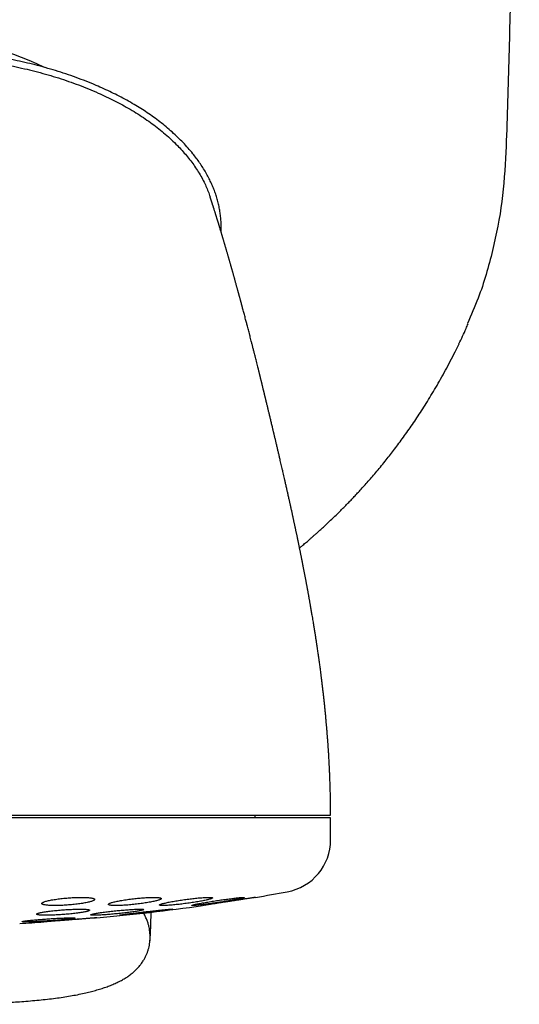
# Model space of a CAD drawing. Header units: millimetres. Extents: x 8 to 813, y 12 to 751.
# Tile 26 of 54: x 487 to 506, y 345 to 382. Entities that reach past the tile are written whole.
import ezdxf

# ---------------------------------------------------------------- set-up
doc = ezdxf.new("R2010")
doc.units = ezdxf.units.MM

msp = doc.modelspace()

# ---------------------------------------------------------------- linework, layer by layer
at = {"color": 7, "linetype": 'Continuous', "lineweight": 30}
for p, q in [((494.653, 373.699), (494.654, 373.918)), ((498.789, 351.552), (466.789, 351.552)), ((495.939, 351.552), (495.939, 351.652)), ((498.789, 350.726), (498.789, 351.552)), ((495.885, 348.538), (495.901, 348.54)), ((494.033, 348.252), (494.052, 348.254)), ((489.883, 347.77), (489.899, 347.771)), ((489.226, 347.719), (489.26, 347.721))]:
    msp.add_line(p, q, dxfattribs=at)
for centre, radius, start, end in [((482.92, 369.462), 11.628, 64.2075, 113.6355), ((496.789, 350.726), 2, 280.3987, 0), ((482.789, 427.016), 79.564, 279.52332, 280.39867), ((482.789, 427.016), 79.564, 275.16579, 278.0659), ((482.789, 427.016), 79.564, 273.06198, 273.72116)]:
    msp.add_arc(centre, radius, start, end, dxfattribs=at)
for points, knots in [([(505.92, 407.962), (505.918, 406.795), (505.915, 404.463), (505.894, 400.963), (505.862, 397.464), (505.817, 393.965), (505.761, 390.487), (505.693, 387.03), (505.613, 383.593), (505.522, 380.158), (505.452, 377.867), (505.416, 376.722)], [0, 0, 0, 0, 0.1119894, 0.223983, 0.3359802, 0.4479803, 0.5599826, 0.6699864, 0.779991, 0.8899957, 1, 1, 1, 1]), ([(494.654, 373.918), (494.653, 373.98), (494.65, 374.105), (494.634, 374.294), (494.609, 374.482), (494.575, 374.671), (494.53, 374.859), (494.477, 375.046), (494.414, 375.231), (494.344, 375.413), (494.265, 375.591), (494.176, 375.773), (494.075, 375.957), (493.962, 376.144), (493.841, 376.325), (493.715, 376.5), (493.57, 376.686), (493.404, 376.882), (493.217, 377.087), (493.015, 377.29), (492.801, 377.49), (492.573, 377.686), (492.34, 377.873), (492.102, 378.05), (491.86, 378.218), (491.614, 378.378), (491.355, 378.536), (491.084, 378.69), (490.8, 378.842), (490.512, 378.985), (490.221, 379.122), (489.9, 379.264), (489.55, 379.408), (489.169, 379.552), (488.785, 379.686), (488.398, 379.81), (488.01, 379.923), (487.621, 380.027), (487.232, 380.121), (486.84, 380.206), (486.443, 380.283), (486.04, 380.353), (485.631, 380.415), (485.22, 380.469), (484.807, 380.514), (484.395, 380.551), (483.985, 380.579), (483.577, 380.599), (483.168, 380.612), (482.895, 380.613), (482.758, 380.614)], [0, 0, 0, 0, 0.013098, 0.026135, 0.03914, 0.052142, 0.065169, 0.078252, 0.091336, 0.104339, 0.11729, 0.130219, 0.144715, 0.159218, 0.173663, 0.187992, 0.202238, 0.220812, 0.239346, 0.257886, 0.278168, 0.298412, 0.31853, 0.338549, 0.358497, 0.378399, 0.398275, 0.420127, 0.441984, 0.463868, 0.485766, 0.507622, 0.535331, 0.562942, 0.590478, 0.617958, 0.6454, 0.672334, 0.699266, 0.726214, 0.753194, 0.780718, 0.808318, 0.835999, 0.863697, 0.891353, 0.918493, 0.945634, 0.972796, 1, 1, 1, 1]), ([(482.758, 380.379), (482.915, 380.378), (483.229, 380.376), (483.7, 380.359), (484.172, 380.332), (484.642, 380.294), (485.111, 380.246), (485.578, 380.186), (486.042, 380.116), (486.486, 380.037), (486.91, 379.952), (487.315, 379.861), (487.715, 379.761), (488.112, 379.651), (488.502, 379.533), (488.886, 379.405), (489.263, 379.268), (489.636, 379.121), (489.986, 378.972), (490.313, 378.822), (490.618, 378.673), (490.919, 378.515), (491.214, 378.349), (491.503, 378.174), (491.78, 377.992), (492.044, 377.805), (492.295, 377.613), (492.539, 377.411), (492.774, 377.2), (492.985, 376.993), (493.174, 376.791), (493.342, 376.598), (493.502, 376.398), (493.652, 376.192), (493.791, 375.981), (493.919, 375.763), (494.029, 375.55), (494.122, 375.341), (494.189, 375.174), (494.222, 375.071), (494.233, 375.037)], [0, 0, 0, 0, 0.035207, 0.070493, 0.105816, 0.141139, 0.176422, 0.211626, 0.246714, 0.281648, 0.312795, 0.343802, 0.374682, 0.405452, 0.436128, 0.466183, 0.496186, 0.526157, 0.556119, 0.581547, 0.606962, 0.632347, 0.657686, 0.682968, 0.70819, 0.731915, 0.755591, 0.77923, 0.802848, 0.826468, 0.845652, 0.864819, 0.883936, 0.90298, 0.92193, 0.940778, 0.959523, 0.975838, 0.99203, 1, 1, 1, 1]), ([(505.416, 376.722), (505.378, 376.099), (505.302, 374.849), (504.932, 373.003), (504.494, 371.458), (504.102, 370.565), (503.963, 370.248)], [0, 0, 0, 0, 0.280372, 0.562277, 0.844181, 1, 1, 1, 1]), ([(498.789, 351.652), (498.789, 351.729), (498.788, 351.878), (498.786, 352.097), (498.783, 352.305), (498.779, 352.502), (498.774, 352.688), (498.769, 352.863), (498.763, 353.033), (498.757, 353.196), (498.75, 353.352), (498.743, 353.495), (498.737, 353.625), (498.73, 353.742), (498.724, 353.847), (498.719, 353.939), (498.714, 354.019), (498.71, 354.085), (498.706, 354.139), (498.703, 354.183), (498.701, 354.219), (498.699, 354.251), (498.697, 354.277), (498.695, 354.302), (498.693, 354.33), (498.691, 354.366), (498.688, 354.412), (498.684, 354.464), (498.678, 354.546), (498.67, 354.65), (498.659, 354.782), (498.649, 354.912), (498.638, 355.041), (498.628, 355.155), (498.619, 355.256), (498.61, 355.343), (498.603, 355.421), (498.597, 355.488), (498.591, 355.544), (498.587, 355.583), (498.585, 355.609), (498.583, 355.624), (498.582, 355.636), (498.581, 355.648), (498.579, 355.668), (498.576, 355.7), (498.571, 355.746), (498.562, 355.831), (498.55, 355.95), (498.533, 356.102), (498.515, 356.26), (498.5, 356.391), (498.488, 356.494), (498.48, 356.561), (498.473, 356.621), (498.467, 356.665), (498.464, 356.695), (498.461, 356.715), (498.459, 356.733), (498.456, 356.756), (498.452, 356.787), (498.447, 356.826), (498.441, 356.874), (498.432, 356.944), (498.421, 357.033), (498.408, 357.134), (498.395, 357.231), (498.382, 357.323), (498.371, 357.408), (498.361, 357.483), (498.352, 357.547), (498.345, 357.592), (498.341, 357.624), (498.338, 357.646), (498.334, 357.673), (498.329, 357.708), (498.321, 357.765), (498.31, 357.84), (498.299, 357.914), (498.291, 357.969), (498.285, 358.006), (498.28, 358.04), (498.276, 358.072), (498.27, 358.107), (498.264, 358.15), (498.256, 358.204), (498.246, 358.267), (498.236, 358.335), (498.225, 358.401), (498.216, 358.459), (498.209, 358.504), (498.204, 358.538), (498.199, 358.567), (498.194, 358.598), (498.188, 358.636), (498.177, 358.708), (498.162, 358.801), (498.144, 358.908), (498.128, 359.007), (498.111, 359.109), (498.094, 359.209), (498.079, 359.297), (498.066, 359.375), (498.053, 359.45), (498.04, 359.527), (498.027, 359.599), (498.015, 359.669), (498.004, 359.731), (497.994, 359.788), (497.985, 359.836), (497.978, 359.875), (497.971, 359.913), (497.964, 359.953), (497.955, 360), (497.946, 360.053), (497.935, 360.11), (497.924, 360.171), (497.913, 360.232), (497.902, 360.29), (497.893, 360.343), (497.883, 360.392), (497.874, 360.442), (497.864, 360.493), (497.854, 360.548), (497.843, 360.608), (497.831, 360.671), (497.819, 360.733), (497.808, 360.788), (497.799, 360.834), (497.791, 360.879), (497.781, 360.928), (497.77, 360.985), (497.758, 361.05), (497.744, 361.119), (497.73, 361.189), (497.717, 361.257), (497.704, 361.32), (497.693, 361.377), (497.683, 361.427), (497.674, 361.472), (497.665, 361.518), (497.655, 361.564), (497.645, 361.613), (497.635, 361.663), (497.624, 361.716), (497.614, 361.768), (497.604, 361.814), (497.596, 361.855), (497.587, 361.898), (497.577, 361.947), (497.565, 362.005), (497.553, 362.065), (497.539, 362.13), (497.526, 362.194), (497.513, 362.255), (497.502, 362.308), (497.491, 362.357), (497.481, 362.407), (497.47, 362.459), (497.458, 362.514), (497.446, 362.572), (497.433, 362.631), (497.421, 362.688), (497.41, 362.738), (497.4, 362.785), (497.39, 362.832), (497.379, 362.882), (497.369, 362.929), (497.359, 362.975), (497.349, 363.025), (497.336, 363.08), (497.324, 363.138), (497.31, 363.199), (497.296, 363.264), (497.282, 363.328), (497.269, 363.388), (497.257, 363.444), (497.244, 363.502), (497.23, 363.564), (497.215, 363.633), (497.198, 363.706), (497.182, 363.779), (497.167, 363.848), (497.152, 363.911), (497.138, 363.975), (497.122, 364.045), (497.106, 364.118), (497.089, 364.189), (497.074, 364.257), (497.055, 364.341), (497.033, 364.438), (497.008, 364.545), (496.983, 364.655), (496.959, 364.759), (496.935, 364.863), (496.912, 364.964), (496.884, 365.081), (496.855, 365.209), (496.823, 365.344), (496.792, 365.477), (496.76, 365.611), (496.734, 365.721), (496.714, 365.806), (496.701, 365.864), (496.686, 365.924), (496.673, 365.982), (496.661, 366.032), (496.651, 366.074), (496.643, 366.107), (496.635, 366.14), (496.628, 366.172), (496.619, 366.205), (496.611, 366.24), (496.601, 366.285), (496.586, 366.344), (496.569, 366.416), (496.551, 366.491), (496.534, 366.564), (496.516, 366.637), (496.499, 366.71), (496.483, 366.778), (496.468, 366.84), (496.454, 366.897), (496.44, 366.954), (496.426, 367.014), (496.412, 367.072), (496.397, 367.133), (496.386, 367.18), (496.376, 367.22), (496.368, 367.254), (496.359, 367.289), (496.351, 367.322), (496.344, 367.355), (496.335, 367.389), (496.327, 367.423), (496.32, 367.452), (496.314, 367.478), (496.308, 367.503), (496.302, 367.529), (496.296, 367.55), (496.292, 367.568), (496.287, 367.588), (496.281, 367.613), (496.275, 367.638), (496.268, 367.667), (496.26, 367.7), (496.251, 367.738), (496.241, 367.777), (496.232, 367.815), (496.222, 367.855), (496.212, 367.898), (496.202, 367.941), (496.192, 367.98), (496.184, 368.015), (496.175, 368.049), (496.166, 368.086), (496.156, 368.128), (496.146, 368.169), (496.137, 368.203), (496.131, 368.232), (496.124, 368.258), (496.117, 368.287), (496.109, 368.32), (496.1, 368.354), (496.092, 368.387), (496.085, 368.417), (496.078, 368.445), (496.07, 368.475), (496.062, 368.51), (496.053, 368.546), (496.044, 368.581), (496.031, 368.635), (496.011, 368.715), (495.986, 368.815), (495.96, 368.919), (495.935, 369.017), (495.913, 369.103), (495.895, 369.175), (495.879, 369.237), (495.863, 369.3), (495.847, 369.363), (495.832, 369.425), (495.816, 369.484), (495.799, 369.552), (495.778, 369.633), (495.755, 369.723), (495.73, 369.819), (495.706, 369.91), (495.681, 370.007), (495.658, 370.095), (495.637, 370.178), (495.617, 370.253), (495.598, 370.327), (495.576, 370.408), (495.554, 370.494), (495.531, 370.58), (495.508, 370.664), (495.487, 370.746), (495.469, 370.813), (495.455, 370.864), (495.445, 370.9), (495.436, 370.935), (495.426, 370.972), (495.415, 371.011), (495.405, 371.051), (495.395, 371.086), (495.387, 371.116), (495.379, 371.146), (495.37, 371.181), (495.36, 371.218), (495.349, 371.257), (495.339, 371.294), (495.33, 371.328), (495.322, 371.357), (495.315, 371.381), (495.309, 371.403), (495.303, 371.425), (495.296, 371.451), (495.288, 371.479), (495.279, 371.515), (495.267, 371.555), (495.255, 371.599), (495.244, 371.64), (495.231, 371.688), (495.216, 371.74), (495.201, 371.797), (495.186, 371.85), (495.171, 371.903), (495.158, 371.951), (495.146, 371.994), (495.135, 372.032), (495.124, 372.071), (495.113, 372.112), (495.101, 372.154), (495.089, 372.198), (495.077, 372.241), (495.065, 372.281), (495.056, 372.315), (495.048, 372.343), (495.041, 372.368), (495.034, 372.393), (495.027, 372.417), (495.02, 372.441), (495.012, 372.47), (495.002, 372.506), (494.99, 372.548), (494.977, 372.593), (494.964, 372.638), (494.951, 372.682), (494.939, 372.726), (494.927, 372.769), (494.914, 372.813), (494.9, 372.86), (494.886, 372.909), (494.872, 372.959), (494.858, 373.006), (494.845, 373.05), (494.834, 373.087), (494.824, 373.121), (494.815, 373.154), (494.804, 373.189), (494.793, 373.227), (494.782, 373.266), (494.77, 373.305), (494.758, 373.348), (494.745, 373.393), (494.731, 373.437), (494.719, 373.478), (494.709, 373.514), (494.698, 373.548), (494.688, 373.582), (494.679, 373.615), (494.669, 373.645), (494.661, 373.675), (494.652, 373.704), (494.642, 373.736), (494.632, 373.77), (494.621, 373.806), (494.61, 373.843), (494.6, 373.876), (494.591, 373.904), (494.584, 373.927), (494.578, 373.948), (494.573, 373.967), (494.567, 373.984), (494.561, 374.004), (494.555, 374.025), (494.547, 374.049), (494.54, 374.075), (494.532, 374.099), (494.525, 374.123), (494.518, 374.144), (494.511, 374.167), (494.503, 374.192), (494.495, 374.22), (494.486, 374.249), (494.478, 374.275), (494.471, 374.298), (494.465, 374.318), (494.459, 374.337), (494.453, 374.355), (494.446, 374.376), (494.439, 374.402), (494.429, 374.431), (494.419, 374.465), (494.407, 374.503), (494.394, 374.543), (494.383, 374.578), (494.373, 374.611), (494.363, 374.64), (494.354, 374.669), (494.347, 374.692), (494.341, 374.711), (494.336, 374.726), (494.331, 374.741), (494.326, 374.756), (494.322, 374.771), (494.317, 374.785), (494.313, 374.797), (494.309, 374.81), (494.305, 374.823), (494.301, 374.836), (494.297, 374.849), (494.293, 374.86), (494.29, 374.869), (494.287, 374.878), (494.285, 374.884), (494.284, 374.889), (494.282, 374.893), (494.281, 374.898), (494.279, 374.904), (494.277, 374.91), (494.274, 374.918), (494.271, 374.926), (494.268, 374.935), (494.265, 374.945), (494.262, 374.955), (494.259, 374.965), (494.255, 374.975), (494.252, 374.985), (494.249, 374.994), (494.246, 375.004), (494.243, 375.012), (494.241, 375.02), (494.238, 375.026), (494.237, 375.032), (494.235, 375.036), (494.235, 375.037), (494.235, 375.038)], [0, 0, 0, 0, 0.0062728, 0.0122442, 0.0179165, 0.0232917, 0.0283715, 0.0331575, 0.0376512, 0.0422579, 0.0465139, 0.0504203, 0.0539783, 0.0571888, 0.0600527, 0.0625705, 0.064743, 0.0665705, 0.0680536, 0.0691785, 0.0701317, 0.0710011, 0.0717898, 0.072305, 0.073062, 0.0740608, 0.0753013, 0.0767834, 0.0783721, 0.0819752, 0.0853795, 0.0891733, 0.092686, 0.0959179, 0.0985666, 0.100988, 0.1031252, 0.1049584, 0.1064878, 0.1077136, 0.1081931, 0.1086029, 0.1089431, 0.1092188, 0.1096319, 0.1105367, 0.1118541, 0.1134197, 0.1175733, 0.1216591, 0.1259329, 0.1305748, 0.1324992, 0.1344413, 0.1361032, 0.1374231, 0.1380848, 0.138608, 0.1390311, 0.1396377, 0.1404855, 0.1415744, 0.1429047, 0.1443954, 0.1473963, 0.1502068, 0.1528268, 0.1554224, 0.1577975, 0.1598838, 0.1616453, 0.1630817, 0.1636869, 0.1642369, 0.1649677, 0.1659314, 0.1671283, 0.1697189, 0.1721228, 0.1732715, 0.174311, 0.1752216, 0.1760226, 0.1769832, 0.1781905, 0.1795765, 0.1815059, 0.1834059, 0.1852752, 0.1869309, 0.188244, 0.1890351, 0.1897853, 0.1906565, 0.1916665, 0.1929268, 0.196695, 0.1993526, 0.2019092, 0.2049364, 0.2079543, 0.2102098, 0.2123517, 0.214455, 0.2165664, 0.2187678, 0.2205441, 0.2223962, 0.2239956, 0.2253327, 0.2264146, 0.227341, 0.2284622, 0.2297996, 0.2313496, 0.2329053, 0.2346228, 0.2364619, 0.2381016, 0.2395121, 0.2408974, 0.2422868, 0.243676, 0.2452592, 0.2469066, 0.2487959, 0.2506199, 0.2521349, 0.253424, 0.2545755, 0.2559151, 0.2575745, 0.2594326, 0.2614153, 0.2634925, 0.2653936, 0.2672163, 0.2688353, 0.2702362, 0.2715058, 0.2727068, 0.2741434, 0.2754671, 0.276893, 0.2784105, 0.2799785, 0.2813285, 0.2824147, 0.2834488, 0.2850242, 0.2866696, 0.2883755, 0.2902492, 0.292224, 0.2939406, 0.2954273, 0.2967909, 0.2982478, 0.2997001, 0.3012916, 0.3029732, 0.304745, 0.3064346, 0.3078807, 0.3090999, 0.3104798, 0.3120168, 0.3134002, 0.3145613, 0.3160604, 0.3176929, 0.3193667, 0.3211324, 0.3230806, 0.3250154, 0.326691, 0.3283446, 0.3299459, 0.3317665, 0.3338117, 0.3360277, 0.3382093, 0.3402432, 0.3420776, 0.343793, 0.3458499, 0.3482906, 0.3502551, 0.3522071, 0.3543466, 0.3576501, 0.3608986, 0.3638997, 0.3674854, 0.3702301, 0.3732682, 0.3765957, 0.3808144, 0.3848426, 0.3888199, 0.3929624, 0.3971072, 0.3988713, 0.4007503, 0.4024833, 0.4043872, 0.4060921, 0.4071201, 0.4082526, 0.409221, 0.4101118, 0.4112139, 0.4123636, 0.4133141, 0.4153889, 0.4178814, 0.4200824, 0.4223891, 0.4247046, 0.4269814, 0.4292788, 0.4310802, 0.4328403, 0.434715, 0.4364417, 0.4385725, 0.4402685, 0.4421938, 0.4430794, 0.4441524, 0.4454194, 0.4464355, 0.4473453, 0.4485438, 0.4497367, 0.4506444, 0.4513448, 0.4522091, 0.4531217, 0.4538023, 0.4542774, 0.4548953, 0.4557486, 0.4566385, 0.4573721, 0.4584894, 0.459854, 0.4612318, 0.4625226, 0.4639426, 0.4655211, 0.4671981, 0.4686552, 0.4698612, 0.4710211, 0.4724351, 0.4741047, 0.4757126, 0.4770612, 0.4779474, 0.4788995, 0.4800115, 0.4812834, 0.4826248, 0.4839444, 0.4850651, 0.4860472, 0.4871879, 0.488527, 0.4900295, 0.4914001, 0.4925724, 0.4963597, 0.5007087, 0.5044094, 0.5086267, 0.512446, 0.5148608, 0.517397, 0.5199952, 0.5225947, 0.5251806, 0.5277233, 0.5300104, 0.5337063, 0.5379815, 0.5415013, 0.5460137, 0.5499117, 0.5541028, 0.5577851, 0.5608763, 0.5642098, 0.567872, 0.5719476, 0.5761173, 0.5799073, 0.5838167, 0.5876951, 0.5895396, 0.5912697, 0.5928971, 0.5946429, 0.5966848, 0.5987683, 0.6005011, 0.6018159, 0.6033189, 0.6050686, 0.6069709, 0.6089537, 0.6110172, 0.6127183, 0.6141845, 0.6154156, 0.6164584, 0.6176126, 0.6189311, 0.6204143, 0.6220561, 0.6245805, 0.6268896, 0.6290146, 0.6312221, 0.6345704, 0.6376634, 0.6405363, 0.6434083, 0.6465106, 0.6485846, 0.6507592, 0.6530283, 0.655392, 0.6578516, 0.660425, 0.6631095, 0.6655988, 0.6675442, 0.6692146, 0.6707173, 0.6722094, 0.6736922, 0.6751657, 0.6766756, 0.6791271, 0.6818201, 0.6846619, 0.6876334, 0.6905752, 0.6932501, 0.6961428, 0.6990895, 0.702219, 0.7056452, 0.70916, 0.7125011, 0.7156172, 0.7183897, 0.7205126, 0.7228993, 0.725554, 0.7283765, 0.7312959, 0.7342232, 0.7374044, 0.7411275, 0.7447562, 0.7480372, 0.750969, 0.7535502, 0.7564525, 0.7592106, 0.7618275, 0.7643027, 0.7667877, 0.769561, 0.7726281, 0.7758905, 0.7792874, 0.7828196, 0.7851637, 0.7873431, 0.7893368, 0.7911444, 0.7928005, 0.7946046, 0.7968205, 0.7992954, 0.8019877, 0.8045881, 0.8070345, 0.8093265, 0.8114651, 0.8144176, 0.8175353, 0.8208188, 0.8241099, 0.8265889, 0.8289294, 0.8311312, 0.8332842, 0.8356375, 0.8390449, 0.8428233, 0.8467625, 0.852714, 0.8583272, 0.8635155, 0.8682977, 0.8729652, 0.8775656, 0.882041, 0.8847304, 0.8873682, 0.889989, 0.8928934, 0.8961516, 0.8984774, 0.900956, 0.903588, 0.9063739, 0.9092694, 0.9119525, 0.914515, 0.9167602, 0.9186871, 0.9202947, 0.9213335, 0.9223499, 0.9235813, 0.9250295, 0.9270366, 0.9293522, 0.9319774, 0.934913, 0.9381604, 0.9417209, 0.9455959, 0.949787, 0.954296, 0.9591248, 0.9642754, 0.9697501, 0.9752108, 0.9809638, 0.9870114, 0.9933559, 1, 1, 1, 1]), ([(503.639, 369.476), (503.685, 369.572), (503.777, 369.766), (503.892, 370.02), (503.959, 370.179), (503.985, 370.239)], [0, 0, 0, 0, 0.383607, 0.767341, 1, 1, 1, 1]), ([(497.615, 361.762), (497.615, 361.763), (497.643, 361.786), (497.697, 361.83), (497.772, 361.893), (497.842, 361.953), (497.907, 362.008), (497.965, 362.058), (498.014, 362.101), (498.056, 362.137), (498.088, 362.165), (498.112, 362.185), (498.131, 362.202), (498.15, 362.219), (498.174, 362.24), (498.202, 362.265), (498.234, 362.293), (498.275, 362.33), (498.327, 362.376), (498.387, 362.431), (498.451, 362.489), (498.546, 362.576), (498.673, 362.694), (498.833, 362.845), (498.975, 362.983), (499.099, 363.105), (499.204, 363.209), (499.311, 363.316), (499.42, 363.427), (499.533, 363.545), (499.653, 363.67), (499.779, 363.805), (499.915, 363.952), (500.06, 364.112), (500.214, 364.286), (500.375, 364.471), (500.542, 364.667), (500.715, 364.876), (500.884, 365.085), (501.05, 365.295), (501.211, 365.503), (501.375, 365.721), (501.542, 365.95), (501.712, 366.187), (501.883, 366.433), (502.055, 366.687), (502.229, 366.953), (502.406, 367.232), (502.585, 367.524), (502.767, 367.83), (502.949, 368.149), (503.132, 368.48), (503.315, 368.825), (503.486, 369.16), (503.593, 369.381), (503.642, 369.482)], [0, 0, 0, 0, 0.000154, 0.011078, 0.02107, 0.030134, 0.039031, 0.046807, 0.053462, 0.058998, 0.063415, 0.066461, 0.068623, 0.071101, 0.07436, 0.078177, 0.08254, 0.087451, 0.095095, 0.103607, 0.112323, 0.121172, 0.14278, 0.165146, 0.188274, 0.202993, 0.218005, 0.233312, 0.248914, 0.265295, 0.282862, 0.301617, 0.32156, 0.343731, 0.367213, 0.392009, 0.418126, 0.445568, 0.474344, 0.500021, 0.526685, 0.554346, 0.583012, 0.612691, 0.642838, 0.673986, 0.706146, 0.739334, 0.774274, 0.810319, 0.847487, 0.8858, 0.925282, 0.965956, 1, 1, 1, 1]), ([(483.104, 351.652), (483.264, 351.652), (483.584, 351.652), (484.063, 351.652), (484.541, 351.652), (485.017, 351.652), (485.492, 351.652), (485.955, 351.652), (486.407, 351.652), (486.846, 351.652), (487.282, 351.652), (487.715, 351.652), (488.153, 351.652), (488.594, 351.652), (489.039, 351.652), (489.478, 351.652), (489.911, 351.652), (490.338, 351.652), (490.75, 351.652), (491.148, 351.652), (491.53, 351.652), (491.906, 351.652), (492.274, 351.652), (492.642, 351.652), (493.01, 351.652), (493.375, 351.652), (493.73, 351.652), (494.075, 351.652), (494.41, 351.652), (494.729, 351.652), (495.032, 351.652), (495.318, 351.652), (495.595, 351.652), (495.861, 351.652), (496.122, 351.652), (496.377, 351.652), (496.625, 351.652), (496.86, 351.652), (497.082, 351.652), (497.291, 351.652), (497.484, 351.652), (497.661, 351.652), (497.822, 351.652), (497.971, 351.652), (498.108, 351.652), (498.19, 351.652), (498.231, 351.652)], [0, 0, 0, 0, 0.023363, 0.046689, 0.069999, 0.093313, 0.116654, 0.140027, 0.162034, 0.184017, 0.205994, 0.227982, 0.25, 0.273367, 0.296695, 0.320005, 0.343318, 0.366655, 0.390027, 0.412034, 0.434017, 0.455994, 0.477982, 0.5, 0.523367, 0.546695, 0.570005, 0.593318, 0.616655, 0.640027, 0.662034, 0.684017, 0.705994, 0.727982, 0.75, 0.773367, 0.796695, 0.820005, 0.843318, 0.866655, 0.890024, 0.912028, 0.93401, 0.955988, 0.977978, 1, 1, 1, 1]), ([(498.231, 351.652), (498.27, 351.652), (498.349, 351.652), (498.45, 351.652), (498.539, 351.652), (498.614, 351.652), (498.676, 351.652), (498.725, 351.652), (498.761, 351.652), (498.781, 351.652), (498.79, 351.652), (498.788, 351.652), (498.788, 351.652)], [0, 0, 0, 0, 0.109806, 0.219331, 0.328667, 0.437906, 0.547141, 0.656465, 0.765969, 0.875747, 0.985567, 1, 1, 1, 1]), ([(488.871, 348.528), (488.833, 348.525), (488.758, 348.519), (488.647, 348.507), (488.539, 348.495), (488.435, 348.481), (488.337, 348.466), (488.245, 348.45), (488.161, 348.434), (488.086, 348.416), (488.021, 348.399), (487.966, 348.381), (487.923, 348.364), (487.892, 348.347), (487.874, 348.33), (487.869, 348.315), (487.876, 348.3), (487.897, 348.287), (487.93, 348.275), (487.975, 348.264), (488.031, 348.255), (488.098, 348.249), (488.175, 348.243), (488.26, 348.24), (488.353, 348.239), (488.451, 348.239), (488.555, 348.242), (488.663, 348.246), (488.773, 348.253), (488.884, 348.261), (488.995, 348.27), (489.104, 348.281), (489.211, 348.294), (489.314, 348.308), (489.411, 348.322), (489.502, 348.338), (489.585, 348.355), (489.66, 348.372), (489.724, 348.389), (489.778, 348.407), (489.821, 348.424), (489.851, 348.441), (489.868, 348.458), (489.873, 348.474), (489.864, 348.488), (489.843, 348.502), (489.809, 348.514), (489.763, 348.524), (489.706, 348.533), (489.638, 348.539), (489.561, 348.545), (489.475, 348.548), (489.382, 348.549), (489.283, 348.548), (489.179, 348.545), (489.075, 348.541), (488.972, 348.535), (488.904, 348.53), (488.871, 348.528)], [0, 0, 0, 0, 0.017878, 0.035815, 0.053694, 0.071565, 0.089492, 0.107364, 0.125386, 0.143464, 0.161486, 0.179652, 0.197876, 0.216042, 0.234226, 0.25247, 0.270654, 0.288721, 0.306847, 0.324913, 0.34278, 0.360705, 0.378571, 0.396245, 0.413976, 0.43165, 0.449223, 0.466852, 0.484426, 0.502031, 0.519693, 0.537299, 0.555054, 0.572865, 0.590621, 0.60858, 0.626595, 0.644555, 0.662686, 0.680875, 0.699006, 0.7172, 0.735453, 0.753647, 0.771765, 0.789941, 0.808058, 0.825992, 0.843985, 0.861919, 0.879646, 0.897431, 0.915158, 0.932748, 0.950394, 0.967985, 0.983992, 1, 1, 1, 1]), ([(491.39, 348.503), (491.352, 348.499), (491.277, 348.49), (491.165, 348.476), (491.056, 348.461), (490.952, 348.444), (490.853, 348.428), (490.761, 348.41), (490.677, 348.393), (490.602, 348.375), (490.537, 348.358), (490.483, 348.341), (490.44, 348.325), (490.41, 348.309), (490.393, 348.295), (490.388, 348.282), (490.396, 348.271), (490.417, 348.261), (490.451, 348.253), (490.496, 348.246), (490.553, 348.242), (490.62, 348.239), (490.696, 348.239), (490.781, 348.24), (490.873, 348.243), (490.971, 348.248), (491.075, 348.255), (491.182, 348.264), (491.292, 348.274), (491.403, 348.286), (491.514, 348.299), (491.624, 348.313), (491.732, 348.328), (491.835, 348.344), (491.933, 348.361), (492.024, 348.378), (492.108, 348.396), (492.182, 348.413), (492.247, 348.431), (492.3, 348.447), (492.342, 348.464), (492.371, 348.479), (492.388, 348.493), (492.392, 348.506), (492.382, 348.517), (492.36, 348.527), (492.326, 348.535), (492.28, 348.542), (492.223, 348.546), (492.155, 348.548), (492.078, 348.549), (491.993, 348.547), (491.901, 348.544), (491.802, 348.539), (491.698, 348.532), (491.594, 348.523), (491.491, 348.514), (491.424, 348.507), (491.39, 348.503)], [0, 0, 0, 0, 0.01803, 0.036119, 0.05415, 0.072174, 0.090256, 0.108281, 0.126425, 0.144626, 0.16277, 0.180963, 0.199214, 0.217407, 0.235509, 0.253669, 0.27177, 0.289683, 0.307653, 0.325564, 0.343274, 0.361041, 0.378751, 0.396335, 0.413975, 0.43156, 0.449147, 0.46679, 0.484379, 0.502094, 0.519866, 0.537583, 0.555498, 0.573469, 0.591385, 0.609486, 0.627645, 0.645746, 0.663939, 0.68219, 0.700382, 0.718527, 0.736731, 0.754875, 0.772854, 0.790891, 0.808869, 0.826638, 0.844464, 0.862233, 0.879843, 0.897509, 0.915119, 0.932689, 0.950315, 0.967886, 0.983943, 1, 1, 1, 1]), ([(493.323, 348.471), (493.285, 348.466), (493.209, 348.456), (493.097, 348.439), (492.988, 348.422), (492.883, 348.404), (492.784, 348.387), (492.692, 348.369), (492.608, 348.352), (492.532, 348.335), (492.467, 348.319), (492.414, 348.305), (492.372, 348.291), (492.342, 348.278), (492.325, 348.267), (492.321, 348.258), (492.33, 348.25), (492.351, 348.245), (492.384, 348.241), (492.429, 348.239), (492.486, 348.239), (492.552, 348.241), (492.628, 348.245), (492.712, 348.251), (492.804, 348.258), (492.902, 348.267), (493.006, 348.278), (493.113, 348.29), (493.223, 348.303), (493.335, 348.318), (493.447, 348.333), (493.558, 348.35), (493.666, 348.367), (493.77, 348.384), (493.868, 348.402), (493.96, 348.419), (494.043, 348.436), (494.118, 348.453), (494.182, 348.469), (494.235, 348.484), (494.276, 348.498), (494.305, 348.51), (494.321, 348.521), (494.325, 348.53), (494.315, 348.538), (494.293, 348.543), (494.259, 348.547), (494.213, 348.549), (494.156, 348.548), (494.089, 348.546), (494.013, 348.542), (493.928, 348.537), (493.836, 348.529), (493.737, 348.52), (493.633, 348.509), (493.529, 348.497), (493.425, 348.484), (493.357, 348.476), (493.323, 348.471)], [0, 0, 0, 0, 0.0181425, 0.0363434, 0.0544867, 0.0726262, 0.0908232, 0.1089627, 0.1271571, 0.1454095, 0.1636032, 0.1817363, 0.1999279, 0.21806, 0.2360187, 0.2540357, 0.2719935, 0.2897442, 0.3075523, 0.3253026, 0.3429045, 0.3605627, 0.3781648, 0.3957397, 0.4133703, 0.430946, 0.4486248, 0.4663592, 0.484039, 0.501908, 0.5198331, 0.537703, 0.5557688, 0.5738916, 0.5919577, 0.6101414, 0.628383, 0.6465662, 0.6647341, 0.6829603, 0.7011272, 0.71915, 0.7372311, 0.7552528, 0.7730669, 0.7909386, 0.808752, 0.8263883, 0.8440813, 0.8617177, 0.8792847, 0.8969075, 0.9144751, 0.9321084, 0.9497973, 0.9674315, 0.9837157, 1, 1, 1, 1]), ([(494.538, 348.434), (494.5, 348.428), (494.424, 348.417), (494.312, 348.399), (494.203, 348.381), (494.098, 348.364), (493.998, 348.347), (493.906, 348.33), (493.822, 348.315), (493.747, 348.3), (493.682, 348.287), (493.629, 348.275), (493.587, 348.264), (493.557, 348.255), (493.54, 348.248), (493.536, 348.243), (493.545, 348.24), (493.566, 348.239), (493.598, 348.239), (493.643, 348.242), (493.698, 348.246), (493.764, 348.253), (493.839, 348.261), (493.923, 348.27), (494.015, 348.281), (494.113, 348.294), (494.217, 348.308), (494.324, 348.323), (494.435, 348.338), (494.548, 348.355), (494.66, 348.372), (494.772, 348.39), (494.88, 348.407), (494.985, 348.425), (495.084, 348.442), (495.176, 348.458), (495.26, 348.474), (495.334, 348.488), (495.398, 348.502), (495.451, 348.514), (495.492, 348.524), (495.52, 348.533), (495.536, 348.54), (495.54, 348.545), (495.53, 348.548), (495.509, 348.549), (495.475, 348.548), (495.43, 348.545), (495.374, 348.541), (495.308, 348.534), (495.232, 348.526), (495.147, 348.517), (495.055, 348.505), (494.957, 348.493), (494.853, 348.479), (494.747, 348.464), (494.642, 348.449), (494.573, 348.439), (494.538, 348.434)], [0, 0, 0, 0, 0.018185, 0.036427, 0.054612, 0.072797, 0.091041, 0.109226, 0.127385, 0.145602, 0.163761, 0.181766, 0.199829, 0.217833, 0.23563, 0.253484, 0.27128, 0.288906, 0.30659, 0.324216, 0.341785, 0.35941, 0.37698, 0.394625, 0.412325, 0.429971, 0.447793, 0.46567, 0.483493, 0.501517, 0.519599, 0.537624, 0.555791, 0.574016, 0.592183, 0.610368, 0.62861, 0.646793, 0.664858, 0.682981, 0.701045, 0.718908, 0.736828, 0.75469, 0.77236, 0.790087, 0.807756, 0.825327, 0.842954, 0.860526, 0.878132, 0.895795, 0.913402, 0.931162, 0.948978, 0.966739, 0.983369, 1, 1, 1, 1]), ([(495.953, 348.549), (495.952, 348.548), (495.951, 348.548), (495.94, 348.547), (495.923, 348.544), (495.899, 348.54), (495.868, 348.535), (495.831, 348.53), (495.788, 348.523), (495.739, 348.515), (495.685, 348.507), (495.626, 348.498), (495.561, 348.488), (495.493, 348.477), (495.42, 348.466), (495.345, 348.454), (495.266, 348.442), (495.184, 348.429), (495.101, 348.417), (495.017, 348.404), (494.932, 348.39), (494.847, 348.377), (494.763, 348.364), (494.68, 348.351), (494.598, 348.339), (494.519, 348.327), (494.444, 348.315), (494.373, 348.304), (494.305, 348.294), (494.242, 348.284), (494.185, 348.275), (494.133, 348.267), (494.087, 348.26), (494.047, 348.254), (494.015, 348.249), (493.989, 348.245), (493.969, 348.242), (493.955, 348.24), (493.954, 348.239), (493.953, 348.239)], [0, 0, 0, 0, 0.026074, 0.052148, 0.078983, 0.105819, 0.131892, 0.157965, 0.184788, 0.211611, 0.237824, 0.264038, 0.290997, 0.317956, 0.344464, 0.370971, 0.398233, 0.425495, 0.45228, 0.479065, 0.506619, 0.534173, 0.561097, 0.58802, 0.615728, 0.643437, 0.670295, 0.697154, 0.724806, 0.752458, 0.779076, 0.805693, 0.833101, 0.86051, 0.88682, 0.91313, 0.940218, 0.967306, 1, 1, 1, 1]), ([(495.946, 348.548), (495.947, 348.548), (495.952, 348.548), (495.952, 348.548), (495.953, 348.549)], [0, 0, 0, 0, 0.2611909, 1, 1, 1, 1]), ([(484.278, 344.505), (484.297, 344.505), (484.454, 344.506), (484.742, 344.511), (485.14, 344.52), (485.519, 344.53), (485.879, 344.543), (486.222, 344.557), (486.555, 344.574), (486.877, 344.593), (487.2, 344.615), (487.524, 344.641), (487.848, 344.672), (488.159, 344.706), (488.458, 344.744), (488.744, 344.785), (489.018, 344.831), (489.28, 344.88), (489.523, 344.933), (489.747, 344.987), (489.954, 345.044), (490.151, 345.104), (490.338, 345.168), (490.516, 345.237), (490.684, 345.309), (490.842, 345.386), (490.99, 345.469), (491.128, 345.556), (491.256, 345.65), (491.374, 345.749), (491.481, 345.855), (491.578, 345.966), (491.665, 346.081), (491.737, 346.195), (491.796, 346.305), (491.843, 346.411), (491.883, 346.518), (491.916, 346.628), (491.941, 346.739), (491.958, 346.852), (491.968, 346.965), (491.97, 347.079), (491.964, 347.194), (491.951, 347.308), (491.929, 347.423), (491.898, 347.545), (491.854, 347.674), (491.796, 347.808), (491.75, 347.902), (491.72, 347.95), (491.717, 347.955)], [0, 0, 0, 0, 0.0060302, 0.0480974, 0.0889506, 0.128598, 0.1648836, 0.2001131, 0.2342946, 0.2674368, 0.2995489, 0.334184, 0.3675629, 0.3997015, 0.4306171, 0.4603289, 0.4888578, 0.5162273, 0.5424633, 0.5653553, 0.5873591, 0.6085021, 0.6288149, 0.6483316, 0.6670894, 0.6851301, 0.7025052, 0.7192778, 0.7355242, 0.7513309, 0.7667616, 0.7818619, 0.7966763, 0.8112485, 0.8232393, 0.8351165, 0.8469046, 0.858628, 0.870311, 0.8819779, 0.8936529, 0.9053607, 0.917126, 0.9289739, 0.9409297, 0.9530192, 0.9677391, 0.9827357, 0.9980562, 1, 1, 1, 1]), ([(488.127, 347.736), (488.089, 347.734), (488.014, 347.729), (487.903, 347.72), (487.794, 347.712), (487.69, 347.703), (487.591, 347.694), (487.499, 347.686), (487.416, 347.677), (487.341, 347.669), (487.276, 347.661), (487.222, 347.653), (487.179, 347.646), (487.148, 347.64), (487.13, 347.634), (487.125, 347.63), (487.132, 347.626), (487.152, 347.623), (487.184, 347.621), (487.228, 347.62), (487.283, 347.62), (487.349, 347.621), (487.424, 347.622), (487.509, 347.625), (487.601, 347.629), (487.7, 347.633), (487.804, 347.639), (487.912, 347.645), (488.023, 347.652), (488.135, 347.659), (488.247, 347.667), (488.358, 347.675), (488.466, 347.684), (488.57, 347.692), (488.668, 347.701), (488.76, 347.71), (488.843, 347.718), (488.917, 347.727), (488.982, 347.735), (489.035, 347.742), (489.077, 347.749), (489.107, 347.755), (489.124, 347.761), (489.129, 347.765), (489.121, 347.769), (489.1, 347.772), (489.067, 347.774), (489.022, 347.775), (488.966, 347.775), (488.9, 347.774), (488.824, 347.772), (488.739, 347.769), (488.646, 347.766), (488.547, 347.761), (488.443, 347.756), (488.337, 347.75), (488.231, 347.743), (488.162, 347.739), (488.127, 347.736)], [0, 0, 0, 0, 0.017946, 0.035949, 0.053895, 0.07184, 0.089842, 0.107787, 0.125745, 0.143761, 0.16172, 0.179664, 0.197665, 0.215609, 0.233509, 0.251467, 0.269367, 0.287215, 0.30512, 0.322968, 0.340777, 0.358642, 0.376451, 0.394252, 0.412109, 0.42991, 0.447737, 0.46562, 0.483447, 0.501322, 0.519254, 0.53713, 0.555056, 0.573038, 0.590964, 0.60892, 0.626933, 0.644889, 0.662842, 0.680851, 0.698803, 0.71672, 0.734694, 0.75261, 0.770474, 0.788395, 0.806258, 0.824076, 0.841952, 0.85977, 0.877569, 0.895425, 0.913224, 0.931039, 0.948911, 0.966727, 0.983363, 1, 1, 1, 1]), ([(488.679, 348.077), (488.642, 348.074), (488.566, 348.068), (488.455, 348.058), (488.347, 348.047), (488.243, 348.035), (488.144, 348.023), (488.052, 348.011), (487.968, 347.998), (487.893, 347.984), (487.828, 347.971), (487.774, 347.958), (487.731, 347.946), (487.7, 347.934), (487.682, 347.923), (487.677, 347.912), (487.685, 347.903), (487.705, 347.894), (487.738, 347.887), (487.782, 347.881), (487.838, 347.877), (487.904, 347.874), (487.98, 347.872), (488.065, 347.872), (488.157, 347.873), (488.256, 347.876), (488.36, 347.88), (488.468, 347.885), (488.578, 347.892), (488.69, 347.9), (488.801, 347.909), (488.912, 347.919), (489.019, 347.929), (489.123, 347.941), (489.221, 347.953), (489.312, 347.966), (489.395, 347.979), (489.47, 347.992), (489.534, 348.005), (489.588, 348.018), (489.63, 348.03), (489.659, 348.042), (489.677, 348.054), (489.681, 348.064), (489.673, 348.073), (489.652, 348.082), (489.618, 348.089), (489.573, 348.095), (489.516, 348.099), (489.449, 348.102), (489.373, 348.104), (489.287, 348.104), (489.195, 348.103), (489.096, 348.1), (488.992, 348.096), (488.886, 348.09), (488.782, 348.084), (488.713, 348.079), (488.679, 348.077)], [0, 0, 0, 0, 0.017937, 0.035932, 0.05387, 0.071803, 0.089793, 0.107727, 0.125735, 0.143801, 0.16181, 0.179866, 0.19798, 0.216035, 0.234061, 0.252144, 0.270169, 0.288099, 0.306087, 0.324016, 0.341829, 0.359699, 0.377511, 0.395236, 0.413018, 0.430744, 0.448449, 0.466211, 0.483916, 0.501677, 0.519494, 0.537256, 0.555123, 0.573047, 0.590915, 0.608895, 0.626932, 0.644912, 0.662961, 0.681067, 0.699116, 0.71716, 0.735261, 0.753304, 0.77127, 0.789293, 0.807257, 0.825106, 0.843012, 0.860861, 0.878607, 0.89641, 0.914156, 0.931858, 0.949617, 0.96732, 0.98366, 1, 1, 1, 1]), ([(489.953, 347.775), (489.952, 347.775), (489.951, 347.775), (489.94, 347.774), (489.922, 347.773), (489.898, 347.771), (489.867, 347.768), (489.83, 347.766), (489.786, 347.762), (489.736, 347.758), (489.681, 347.754), (489.621, 347.749), (489.556, 347.744), (489.486, 347.739), (489.413, 347.733), (489.337, 347.727), (489.258, 347.721), (489.176, 347.715), (489.093, 347.708), (489.009, 347.702), (488.925, 347.695), (488.84, 347.689), (488.757, 347.682), (488.675, 347.676), (488.594, 347.67), (488.516, 347.663), (488.442, 347.658), (488.371, 347.652), (488.304, 347.647), (488.242, 347.642), (488.185, 347.638), (488.134, 347.634), (488.088, 347.63), (488.048, 347.627), (488.015, 347.625), (487.989, 347.623), (487.97, 347.621), (487.955, 347.62), (487.954, 347.62), (487.953, 347.62)], [0, 0, 0, 0, 0.026363, 0.052727, 0.079857, 0.106987, 0.13335, 0.159713, 0.18684, 0.213967, 0.240367, 0.266767, 0.293929, 0.321091, 0.347567, 0.374042, 0.401282, 0.428522, 0.455068, 0.481613, 0.508928, 0.536242, 0.562822, 0.589401, 0.616754, 0.644106, 0.670668, 0.697231, 0.724568, 0.751906, 0.778407, 0.804908, 0.832184, 0.85946, 0.885883, 0.912307, 0.939502, 0.966696, 1, 1, 1, 1]), ([(490.725, 348.046), (490.687, 348.042), (490.612, 348.034), (490.5, 348.022), (490.391, 348.009), (490.287, 347.996), (490.188, 347.983), (490.096, 347.97), (490.012, 347.957), (489.937, 347.945), (489.872, 347.933), (489.818, 347.921), (489.776, 347.911), (489.745, 347.902), (489.728, 347.894), (489.723, 347.887), (489.731, 347.881), (489.751, 347.876), (489.784, 347.873), (489.828, 347.872), (489.884, 347.872), (489.95, 347.873), (490.026, 347.876), (490.11, 347.88), (490.202, 347.886), (490.3, 347.893), (490.404, 347.901), (490.512, 347.91), (490.623, 347.92), (490.735, 347.931), (490.847, 347.942), (490.958, 347.955), (491.066, 347.967), (491.17, 347.98), (491.268, 347.994), (491.359, 348.007), (491.443, 348.019), (491.517, 348.032), (491.581, 348.044), (491.635, 348.055), (491.676, 348.065), (491.706, 348.074), (491.723, 348.083), (491.727, 348.09), (491.718, 348.095), (491.697, 348.1), (491.664, 348.103), (491.618, 348.104), (491.562, 348.104), (491.495, 348.102), (491.419, 348.099), (491.334, 348.095), (491.242, 348.09), (491.143, 348.083), (491.039, 348.075), (490.933, 348.066), (490.828, 348.056), (490.759, 348.049), (490.725, 348.046)], [0, 0, 0, 0, 0.018027, 0.036113, 0.05414, 0.072166, 0.090249, 0.108275, 0.126331, 0.144445, 0.162501, 0.180524, 0.198605, 0.216627, 0.234552, 0.252536, 0.270461, 0.288269, 0.306135, 0.323943, 0.341666, 0.359446, 0.377169, 0.394875, 0.412638, 0.430344, 0.448109, 0.465929, 0.483694, 0.501566, 0.519494, 0.537366, 0.55535, 0.573391, 0.591374, 0.609425, 0.627532, 0.645582, 0.663624, 0.681724, 0.699765, 0.717727, 0.735746, 0.753706, 0.771551, 0.789452, 0.807296, 0.825039, 0.842839, 0.860583, 0.878285, 0.896044, 0.913746, 0.931485, 0.94928, 0.967019, 0.983509, 1, 1, 1, 1]), ([(491.813, 348.008), (491.776, 348.004), (491.7, 347.995), (491.589, 347.982), (491.48, 347.969), (491.375, 347.956), (491.276, 347.943), (491.184, 347.932), (491.1, 347.921), (491.025, 347.91), (490.96, 347.901), (490.906, 347.893), (490.864, 347.886), (490.834, 347.88), (490.816, 347.876), (490.811, 347.873), (490.819, 347.872), (490.839, 347.872), (490.871, 347.873), (490.915, 347.876), (490.97, 347.881), (491.036, 347.886), (491.111, 347.893), (491.195, 347.901), (491.287, 347.911), (491.385, 347.921), (491.489, 347.932), (491.598, 347.943), (491.709, 347.956), (491.821, 347.969), (491.934, 347.982), (492.045, 347.995), (492.154, 348.008), (492.258, 348.021), (492.357, 348.033), (492.448, 348.045), (492.532, 348.056), (492.606, 348.066), (492.67, 348.075), (492.723, 348.083), (492.765, 348.09), (492.794, 348.096), (492.811, 348.1), (492.815, 348.103), (492.807, 348.104), (492.786, 348.104), (492.753, 348.102), (492.708, 348.099), (492.652, 348.095), (492.586, 348.089), (492.51, 348.082), (492.426, 348.074), (492.334, 348.065), (492.235, 348.054), (492.13, 348.043), (492.024, 348.032), (491.918, 348.02), (491.848, 348.012), (491.813, 348.008)], [0, 0, 0, 0, 0.018048, 0.036154, 0.054203, 0.072252, 0.090359, 0.108409, 0.126429, 0.144508, 0.162528, 0.18045, 0.19843, 0.216352, 0.234157, 0.25202, 0.269825, 0.287546, 0.305324, 0.323046, 0.340753, 0.358516, 0.376223, 0.39399, 0.411813, 0.42958, 0.447456, 0.465388, 0.483263, 0.50125, 0.519293, 0.53728, 0.555331, 0.57344, 0.591491, 0.609531, 0.627629, 0.645669, 0.663627, 0.681643, 0.699601, 0.717442, 0.73534, 0.75318, 0.770921, 0.788719, 0.80646, 0.824162, 0.841921, 0.859624, 0.877364, 0.895161, 0.912903, 0.930742, 0.948637, 0.966477, 0.983238, 1, 1, 1, 1]), ([(491.962, 346.902), (491.962, 346.904), (491.963, 346.907), (491.964, 346.915), (491.964, 346.923), (491.965, 346.933), (491.966, 346.944), (491.967, 346.955), (491.968, 346.967), (491.969, 346.979), (491.97, 346.99), (491.97, 347.001), (491.971, 347.012), (491.972, 347.022), (491.973, 347.033), (491.973, 347.047), (491.974, 347.063), (491.975, 347.08), (491.976, 347.097), (491.977, 347.115), (491.978, 347.134), (491.979, 347.152), (491.98, 347.169), (491.981, 347.185), (491.982, 347.201), (491.982, 347.218), (491.983, 347.234), (491.984, 347.252), (491.985, 347.271), (491.986, 347.293), (491.987, 347.319), (491.988, 347.35), (491.989, 347.385), (491.991, 347.423), (491.992, 347.464), (491.993, 347.509), (491.995, 347.56), (491.997, 347.617), (491.998, 347.675), (492, 347.734), (492.002, 347.793), (492.003, 347.851), (492.004, 347.91), (492.006, 347.956), (492.006, 347.983), (492.006, 347.989)], [0, 0, 0, 0, 0.038999, 0.076617, 0.112653, 0.146939, 0.179335, 0.209723, 0.23801, 0.262027, 0.284164, 0.304382, 0.322651, 0.338946, 0.353247, 0.37546, 0.397, 0.418367, 0.439551, 0.460536, 0.481262, 0.501717, 0.517594, 0.533257, 0.548678, 0.563855, 0.578785, 0.593468, 0.608932, 0.626832, 0.647175, 0.669943, 0.695109, 0.721804, 0.747543, 0.772168, 0.804218, 0.834564, 0.864073, 0.892782, 0.919665, 0.945269, 0.969473, 0.992884, 1, 1, 1, 1])]:
    msp.add_open_spline(points, degree=3, knots=knots, dxfattribs=at)

doc.saveas('drawing.dxf')
